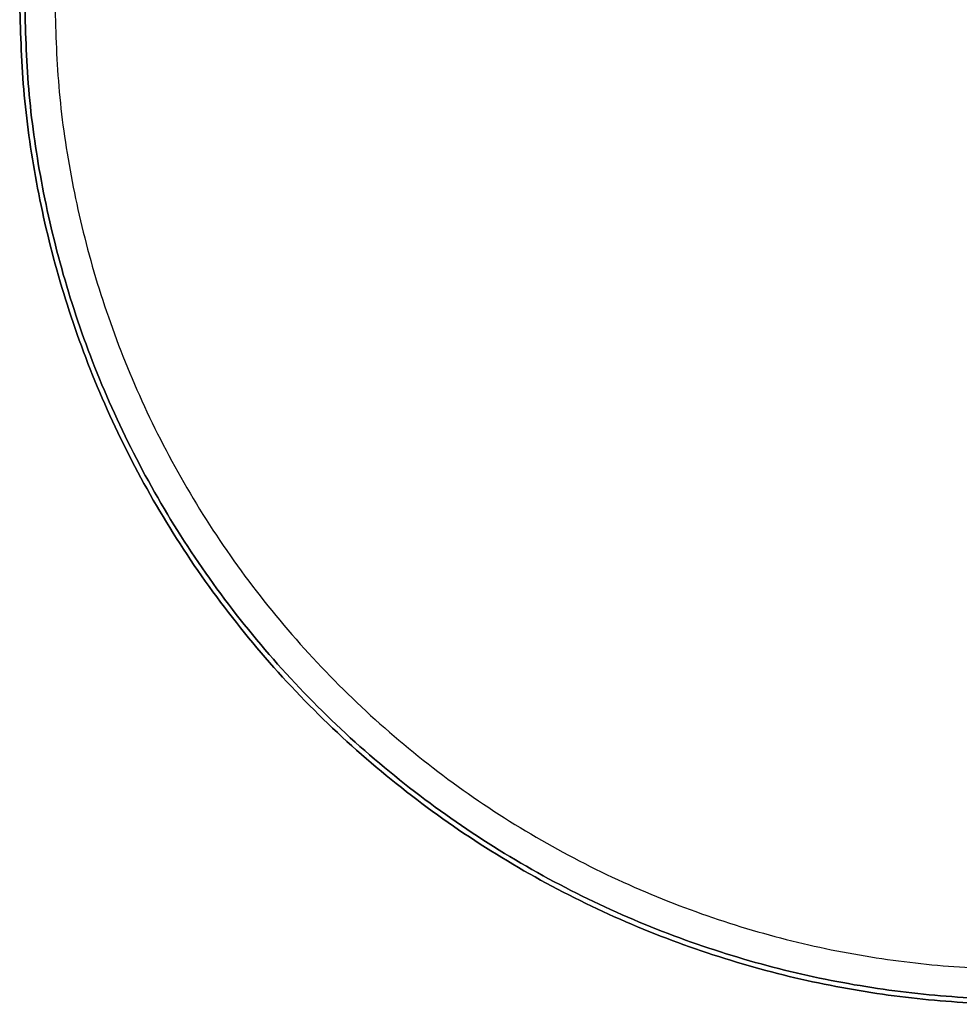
# Model space of a CAD drawing. Header units: millimetres. Extents: x -201 to 199, y -198 to 208.
# Tile 1 of 246: x -201 to -14, y -192 to 4. Entities that reach past the tile are written whole.
import ezdxf

# ---------------------------------------------------------------- set-up
doc = ezdxf.new("R2010")
doc.units = ezdxf.units.MM
doc.header["$MEASUREMENT"] = 0
doc.layers.add('Pidestall flowerpot', color=7, linetype='Continuous', true_color=0xf1ff32)

msp = doc.modelspace()

# ---------------------------------------------------------------- linework, layer by layer
at = {"layer": 'Pidestall flowerpot'}
for points, knots in [([(-200.87, 7.7, 297.06), (-200.87, -192.3, 297.06), (-0.87, -192.3, 297.06), (199.13, -192.3, 297.06), (199.13, 7.7, 297.06)], [138.497787, 138.497787, 138.497787, 207.746681, 207.746681, 276.995574, 276.995574, 276.995574]), ([(-200.87, 7.7, 297.06), (-200.87, -192.3, 297.06), (-0.87, -192.3, 297.06), (199.13, -192.3, 297.06), (199.13, 7.7, 297.06)], [138.497787, 138.497787, 138.497787, 207.746681, 207.746681, 276.995574, 276.995574, 276.995574]), ([(199.13, 7.7, 177.06), (199.13, -192.3, 177.06), (-0.87, -192.3, 177.06), (-200.87, -192.3, 177.06), (-200.87, 7.7, 177.06)], [-276.995574, -276.995574, -276.995574, -207.746681, -207.746681, -138.497787, -138.497787, -138.497787]), ([(199.13, 7.7, 177.06), (199.13, -192.3, 177.06), (-0.87, -192.3, 177.06), (-200.87, -192.3, 177.06), (-200.87, 7.7, 177.06)], [-276.995574, -276.995574, -276.995574, -207.746681, -207.746681, -138.497787, -138.497787, -138.497787]), ([(-200.87, 7.7, 144.06), (-200.87, -192.3, 144.06), (-0.87, -192.3, 144.06), (199.13, -192.3, 144.06), (199.13, 7.7, 144.06)], [138.497787, 138.497787, 138.497787, 207.746681, 207.746681, 276.995574, 276.995574, 276.995574]), ([(198.13, 7.7, 297.06), (198.13, -191.3, 297.06), (-0.87, -191.3, 297.06), (-199.87, -191.3, 297.06), (-199.87, 7.7, 297.06)], [-275.424778, -275.424778, -275.424778, -206.568583, -206.568583, -137.712389, -137.712389, -137.712389]), ([(198.13, 7.7, 297.06), (198.13, -191.3, 297.06), (-0.87, -191.3, 297.06), (-199.87, -191.3, 297.06), (-199.87, 7.7, 297.06)], [-275.424778, -275.424778, -275.424778, -206.568583, -206.568583, -137.712389, -137.712389, -137.712389]), ([(198.13, 7.7, 177.06), (198.13, -191.3, 177.06), (-0.87, -191.3, 177.06), (-199.87, -191.3, 177.06), (-199.87, 7.7, 177.06)], [-275.424778, -275.424778, -275.424778, -206.568579, -206.568579, -137.712381, -137.712381, -137.712381]), ([(198.13, 7.7, 177.06), (198.13, -191.3, 177.06), (-0.87, -191.3, 177.06), (-199.87, -191.3, 177.06), (-199.87, 7.7, 177.06)], [-275.424778, -275.424778, -275.424778, -206.568579, -206.568579, -137.712381, -137.712381, -137.712381]), ([(-199.87, 7.7, 144.06), (-199.87, -191.3, 144.06), (-0.87, -191.3, 144.06), (198.13, -191.3, 144.06), (198.13, 7.7, 144.06)], [137.712389, 137.712389, 137.712389, 206.568583, 206.568583, 275.424778, 275.424778, 275.424778]), ([(-193.87, 7.7, 137.06), (-193.87, -185.3, 137.06), (-0.87, -185.3, 137.06), (192.13, -185.3, 137.06), (192.13, 7.7, 137.06)], [138.497787, 138.497787, 138.497787, 207.746681, 207.746681, 276.995574, 276.995574, 276.995574]), ([(-193.87, 7.7, 138.06), (-193.87, -185.3, 138.06), (-0.87, -185.3, 138.06), (192.13, -185.3, 138.06), (192.13, 7.7, 138.06)], [137.712389, 137.712389, 137.712389, 206.568583, 206.568583, 275.424778, 275.424778, 275.424778])]:
    msp.add_rational_spline(points, [1, 0.707106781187, 1, 0.707106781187, 1], degree=2, knots=knots, dxfattribs=at)

doc.saveas('drawing.dxf')
